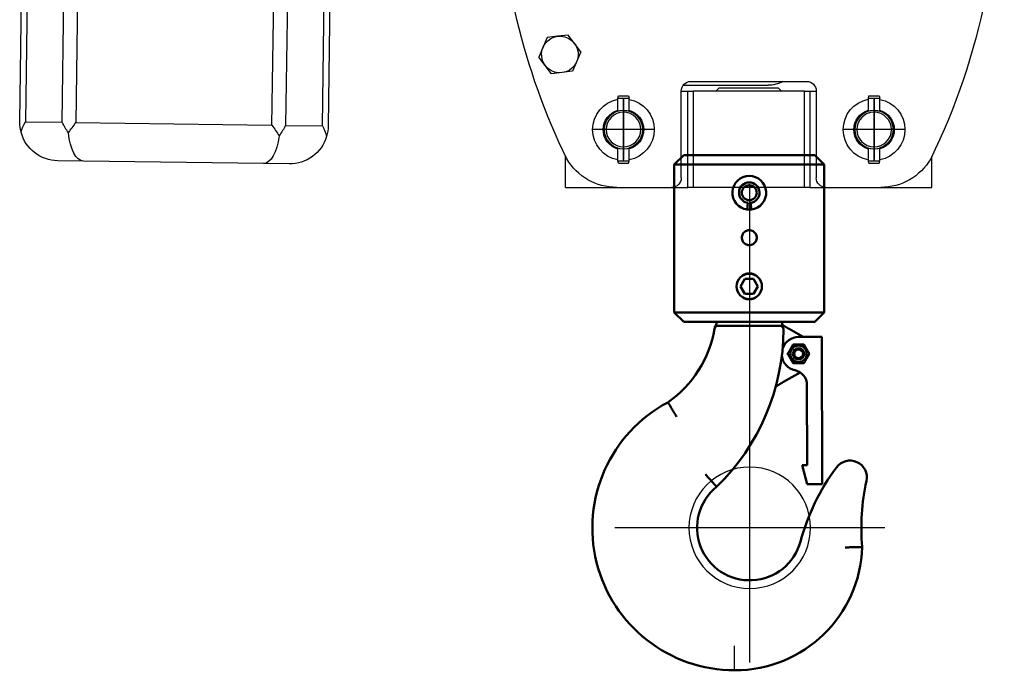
# Model space of a CAD drawing. Header units: metres. Extents: x -82085 to 58758, y -66901 to 95305.
# Tile 65 of 135: x 29716 to 30110, y 3479 to 3740. Entities that reach past the tile are written whole.
import ezdxf

# ---------------------------------------------------------------- set-up
doc = ezdxf.new("R2010")
doc.units = ezdxf.units.M
doc.header["$MEASUREMENT"] = 0
doc.layers.get('0').update_dxf_attribs({"linetype": 'CONTINUOUS'})
doc.layers.add('CONST', color=7, linetype='CONTINUOUS')

# ---------------------------------------------------------------- blocks, each defined once
blk = doc.blocks.new('Hijstakel + cad')
at = {"color": 0, "linetype": 'ByBlock'}
for p, q in [((309.61, -240.89), (312.25, -433.7)), ((317.71, -433.62), (315.06, -240.82)), ((329.82, -240.62), (332.47, -433.42)), ((233.81, -434.78), (231.24, -247.79)), ((225.86, -253.44), (228.35, -434.85)), ((334.73, -433.39), (332.24, -252.15)), ((209.08, -271.07), (211.33, -435.08)), ((213.59, -435.05), (211.31, -268.73)), ((110.22, -405.43), (115.33, -398.68)), ((115.33, -398.68), (119.53, -399.2)), ((119.53, -399.2), (123.73, -399.73)), ((123.73, -399.73), (127.02, -407.53)), ((110.22, -405.43), (113.51, -413.22)), ((121.91, -414.27), (127.02, -407.53)), ((113.51, -413.22), (117.71, -413.75)), ((66.17, -417.27), (19.89, -417.27)), ((117.71, -413.75), (121.91, -414.27)), ((16.04, -421.13), (16.04, -455.84)), ((18.64, -421.13), (16.04, -421.13)), ((18.64, -421.13), (18.64, -459.7)), ((20.73, -421.13), (18.64, -421.13)), ((20.73, -459.7), (20.73, -421.13)), ((20.73, -421.13), (65.33, -421.13)), ((31.08, -419.97), (29.92, -421.13)), ((31.08, -419.97), (54.99, -419.97)), ((69.26, -418.82), (35.32, -418.82)), ((54.99, -419.97), (56.15, -421.13)), ((65.33, -421.13), (65.33, -459.7)), ((67.42, -421.13), (65.33, -421.13)), ((67.42, -459.7), (67.42, -421.13)), ((70.03, -421.13), (67.42, -421.13)), ((70.03, -455.84), (70.03, -421.13)), ((-9.17, -423.06), (-9.42, -423.98)), ((-4.81, -423.98), (-9.42, -423.98)), ((-9.42, -429.2), (-9.42, -423.98)), ((-5.05, -423.06), (-9.17, -423.06)), ((-7.1, -436.56), (-7.1, -424.12)), ((-7.1, -424.22), (-7.1, -448.54)), ((-4.81, -423.98), (-5.05, -423.06)), ((-4.81, -429.19), (-4.81, -423.98)), ((91.1, -423.06), (90.85, -423.98)), ((95.46, -423.98), (90.85, -423.98)), ((90.85, -429.2), (90.85, -423.98)), ((95.22, -423.06), (91.1, -423.06)), ((93.17, -436.56), (93.17, -424.12)), ((93.17, -424.22), (93.17, -448.54)), ((95.46, -423.98), (95.22, -423.06)), ((95.46, -429.19), (95.46, -423.98)), ((90.85, -429.2), (90.85, -429.1)), ((-19.54, -436.56), (-7.1, -436.56)), ((-7.1, -448.99), (-7.1, -436.56)), ((-7.1, -436.56), (5.34, -436.56)), ((-7.1, -436.56), (-7.1, -436.56)), ((-7.1, -436.56), (-7.1, -436.56)), ((80.73, -436.56), (93.17, -436.56)), ((93.17, -448.99), (93.17, -436.56)), ((93.17, -436.56), (105.6, -436.56)), ((93.17, -436.56), (93.17, -436.56)), ((93.17, -436.56), (93.17, -436.56)), ((228.35, -434.85), (213.59, -435.05)), ((312.25, -433.7), (233.81, -434.78)), ((332.47, -433.42), (317.71, -433.62)), ((-9.42, -449.13), (-9.42, -443.91)), ((-9.42, -444.01), (-9.42, -443.91)), ((-4.81, -449.13), (-4.81, -443.92)), ((90.85, -449.13), (90.85, -443.91)), ((90.85, -444.01), (90.85, -443.91)), ((95.46, -449.13), (95.46, -443.92)), ((-30.24, -459.7), (-30.24, -447.27)), ((116.31, -459.7), (116.31, -447.27)), ((309.27, -449.17), (319.52, -449.03)), ((-4.81, -449.13), (-9.42, -449.13)), ((-9.17, -450.05), (-9.42, -449.13)), ((-5.05, -450.05), (-9.17, -450.05)), ((-5.05, -450.05), (-4.81, -449.13)), ((95.46, -449.13), (90.85, -449.13)), ((91.1, -450.05), (90.85, -449.13)), ((95.22, -450.05), (91.1, -450.05)), ((95.22, -450.05), (95.46, -449.13)), ((226.97, -450.3), (237.21, -450.16)), ((237.21, -450.16), (309.27, -449.17)), ((-9.8, -459.7), (-30.24, -459.7)), ((12.18, -459.7), (-9.8, -459.7)), ((18.64, -459.7), (12.18, -459.7)), ((18.64, -459.7), (20.73, -459.7)), ((20.73, -459.7), (65.33, -459.7)), ((42.65, -544.3), (42.65, -458.4)), ((65.33, -459.7), (67.42, -459.7)), ((73.89, -459.7), (67.42, -459.7)), ((95.87, -459.7), (73.89, -459.7)), ((116.31, -459.7), (95.87, -459.7)), ((48.88, -643.26), (48.88, -653.01))]:
    blk.add_line(p, q, dxfattribs=at)
at = {"color": 0, "linetype": 'ByBlock', "lineweight": 50}
for p, q in [((16.58, -446.84), (12.83, -450.59)), ((16.58, -446.84), (69.08, -446.84)), ((69.08, -446.84), (72.83, -450.59)), ((72.83, -450.59), (12.83, -450.59)), ((12.83, -509.84), (12.83, -450.59)), ((72.83, -509.84), (72.83, -450.59)), ((41.99, -468.54), (42.32, -465.93)), ((43.35, -465.93), (43.68, -468.54)), ((39.37, -499.34), (41.1, -496.34)), ((41.1, -496.34), (44.56, -496.34)), ((44.56, -496.34), (46.3, -499.34)), ((41.1, -502.34), (39.37, -499.34)), ((46.3, -499.34), (44.56, -502.34)), ((44.56, -502.34), (41.1, -502.34)), ((12.83, -509.84), (72.83, -509.84)), ((16.58, -513.59), (12.83, -509.84)), ((69.08, -513.59), (72.83, -509.84)), ((69.08, -513.59), (16.58, -513.59)), ((29.71, -514.34), (29.71, -513.59)), ((49.92, -515.09), (35.87, -515.09)), ((55.96, -514.34), (55.96, -513.59)), ((13.73, -578.48), (13.74, -519.6)), ((13.74, -519.6), (23.11, -519.6)), ((26.88, -516.38), (21.31, -519.6)), ((22.49, -533.79), (29.15, -537.63)), ((19.74, -538.83), (19.73, -570.98)), ((21.61, -570.98), (19.73, -578.48)), ((19.73, -570.98), (21.61, -570.98)), ((19.73, -578.48), (13.73, -578.48))]:
    blk.add_line(p, q, dxfattribs=at)
for points in [[(42.83, -468.59), (42.8, -468.59), (42.76, -468.59), (42.73, -468.59), (42.69, -468.59), (42.66, -468.59), (42.62, -468.59), (42.59, -468.58), (42.55, -468.58), (42.52, -468.58), (42.48, -468.58), (42.45, -468.58), (42.41, -468.58), (42.38, -468.57), (42.34, -468.57), (42.31, -468.57), (42.27, -468.56), (42.24, -468.56), (42.2, -468.56), (42.16, -468.55), (42.13, -468.55), (42.09, -468.55), (42.06, -468.54), (42.02, -468.54), (41.99, -468.53)], [(43.68, -468.53), (43.64, -468.54), (43.61, -468.54), (43.57, -468.55), (43.54, -468.55), (43.5, -468.55), (43.47, -468.56), (43.43, -468.56), (43.39, -468.56), (43.36, -468.57), (43.32, -468.57), (43.29, -468.57), (43.25, -468.58), (43.22, -468.58), (43.18, -468.58), (43.15, -468.58), (43.11, -468.58), (43.08, -468.58), (43.04, -468.59), (43.01, -468.59), (42.97, -468.59), (42.94, -468.59), (42.9, -468.59), (42.87, -468.59), (42.83, -468.59)], [(42.83, -482.84), (42.45, -482.81), (42.06, -482.74), (41.68, -482.61), (41.33, -482.43), (41, -482.21), (40.71, -481.96), (40.46, -481.67), (40.24, -481.34), (40.06, -480.99), (39.93, -480.61), (39.86, -480.22), (39.83, -479.84), (39.86, -479.46), (39.93, -479.07), (40.06, -478.69), (40.24, -478.33), (40.46, -478.01), (40.71, -477.72), (41, -477.46), (41.33, -477.24), (41.68, -477.07), (42.06, -476.94), (42.45, -476.86), (42.83, -476.84)], [(42.83, -476.84), (43.22, -476.86), (43.6, -476.94), (43.98, -477.07), (44.34, -477.24), (44.67, -477.46), (44.95, -477.72), (45.21, -478.01), (45.43, -478.33), (45.6, -478.69), (45.73, -479.07), (45.81, -479.46), (45.83, -479.84), (45.81, -480.22), (45.73, -480.61), (45.6, -480.99), (45.43, -481.34), (45.21, -481.67), (44.95, -481.96), (44.67, -482.21), (44.34, -482.43), (43.98, -482.61), (43.6, -482.74), (43.22, -482.81), (42.83, -482.84)], [(40.29, -494.82), (40.38, -494.77), (40.48, -494.71), (40.58, -494.66), (40.69, -494.62), (40.79, -494.57), (40.89, -494.53), (41, -494.49), (41.1, -494.45), (41.21, -494.41), (41.32, -494.38), (41.42, -494.35), (41.53, -494.32), (41.64, -494.29), (41.75, -494.27), (41.86, -494.24), (41.97, -494.22), (42.08, -494.21), (42.19, -494.19), (42.29, -494.18), (42.4, -494.17), (42.51, -494.16), (42.62, -494.16), (42.73, -494.15), (42.83, -494.15)], [(42.83, -494.15), (42.94, -494.15), (43.05, -494.16), (43.15, -494.16), (43.26, -494.17), (43.37, -494.18), (43.48, -494.19), (43.59, -494.21), (43.7, -494.22), (43.81, -494.24), (43.92, -494.27), (44.02, -494.29), (44.13, -494.32), (44.24, -494.35), (44.35, -494.38), (44.46, -494.41), (44.56, -494.45), (44.67, -494.49), (44.77, -494.53), (44.88, -494.57), (44.98, -494.62), (45.08, -494.66), (45.18, -494.71), (45.28, -494.77), (45.38, -494.82)], [(42.83, -504.53), (42.73, -504.53), (42.62, -504.52), (42.51, -504.52), (42.4, -504.51), (42.29, -504.5), (42.19, -504.49), (42.08, -504.47), (41.97, -504.45), (41.86, -504.43), (41.75, -504.41), (41.64, -504.39), (41.53, -504.36), (41.42, -504.33), (41.32, -504.3), (41.21, -504.27), (41.1, -504.23), (41, -504.19), (40.89, -504.15), (40.79, -504.11), (40.69, -504.06), (40.58, -504.01), (40.48, -503.96), (40.38, -503.91), (40.29, -503.86)], [(45.38, -503.86), (45.28, -503.91), (45.18, -503.96), (45.08, -504.01), (44.98, -504.06), (44.88, -504.11), (44.77, -504.15), (44.67, -504.19), (44.56, -504.23), (44.46, -504.27), (44.35, -504.3), (44.24, -504.33), (44.13, -504.36), (44.02, -504.39), (43.92, -504.41), (43.81, -504.43), (43.7, -504.45), (43.59, -504.47), (43.48, -504.49), (43.37, -504.5), (43.26, -504.51), (43.15, -504.52), (43.05, -504.52), (42.94, -504.53), (42.83, -504.53)], [(28.77, -515.29), (28.7, -515.33), (28.63, -515.37), (28.56, -515.42), (28.49, -515.46), (28.41, -515.5), (28.34, -515.54), (28.26, -515.59), (28.19, -515.63), (28.11, -515.68), (28.03, -515.72), (27.95, -515.77), (27.87, -515.81), (27.79, -515.86), (27.71, -515.91), (27.63, -515.95), (27.55, -516), (27.47, -516.05), (27.38, -516.1), (27.3, -516.14), (27.22, -516.19), (27.13, -516.24), (27.05, -516.29), (26.97, -516.34), (26.88, -516.38)], [(28.95, -515.19), (28.95, -515.19), (28.94, -515.2), (28.93, -515.2), (28.92, -515.21), (28.92, -515.21), (28.91, -515.22), (28.9, -515.22), (28.89, -515.22), (28.89, -515.23), (28.88, -515.23), (28.87, -515.24), (28.86, -515.24), (28.86, -515.25), (28.85, -515.25), (28.84, -515.25), (28.83, -515.26), (28.82, -515.26), (28.82, -515.27), (28.81, -515.27), (28.8, -515.28), (28.79, -515.28), (28.79, -515.29), (28.78, -515.29), (28.77, -515.29)], [(29.14, -515.08), (29.14, -515.08), (29.13, -515.09), (29.13, -515.09), (29.12, -515.09), (29.11, -515.1), (29.1, -515.11), (29.08, -515.11), (29.07, -515.12), (29.06, -515.13), (29.05, -515.13), (29.04, -515.14), (29.02, -515.15), (29.01, -515.15), (29, -515.16), (28.99, -515.17), (28.99, -515.17), (28.98, -515.17), (28.97, -515.18), (28.97, -515.18), (28.96, -515.18), (28.96, -515.19), (28.96, -515.19), (28.95, -515.19), (28.95, -515.19)], [(29.7, -515.09), (29.67, -515.09), (29.65, -515.09), (29.62, -515.09), (29.6, -515.09), (29.58, -515.09), (29.56, -515.09), (29.54, -515.09), (29.52, -515.09), (29.5, -515.09), (29.48, -515.09), (29.46, -515.09), (29.44, -515.09), (29.43, -515.09), (29.41, -515.09), (29.4, -515.09), (29.39, -515.09), (29.37, -515.09), (29.36, -515.09), (29.35, -515.09), (29.35, -515.09), (29.34, -515.09), (29.33, -515.09), (29.33, -515.09), (29.33, -515.09)], [(30.62, -515.09), (30.59, -515.09), (30.55, -515.09), (30.52, -515.09), (30.49, -515.09), (30.45, -515.09), (30.42, -515.09), (30.38, -515.09), (30.35, -515.09), (30.31, -515.09), (30.27, -515.09), (30.24, -515.09), (30.2, -515.09), (30.16, -515.09), (30.12, -515.09), (30.08, -515.09), (30.04, -515.09), (30, -515.09), (29.96, -515.09), (29.92, -515.09), (29.88, -515.09), (29.84, -515.09), (29.79, -515.09), (29.75, -515.09), (29.7, -515.09)], [(35.87, -515.09), (35.53, -515.09), (35.19, -515.09), (34.85, -515.09), (34.52, -515.09), (34.19, -515.09), (33.87, -515.09), (33.56, -515.09), (33.25, -515.09), (32.96, -515.09), (32.68, -515.09), (32.41, -515.09), (32.16, -515.09), (31.93, -515.09), (31.71, -515.09), (31.51, -515.09), (31.33, -515.09), (31.16, -515.09), (31.02, -515.09), (30.9, -515.09), (30.8, -515.09), (30.72, -515.09), (30.67, -515.09), (30.63, -515.09), (30.62, -515.09)], [(55.24, -515.09), (55.22, -515.09), (55.19, -515.09), (55.13, -515.09), (55.05, -515.09), (54.95, -515.09), (54.83, -515.09), (54.68, -515.09), (54.52, -515.09), (54.33, -515.09), (54.12, -515.09), (53.9, -515.09), (53.66, -515.09), (53.41, -515.09), (53.14, -515.09), (52.86, -515.09), (52.56, -515.09), (52.26, -515.09), (51.94, -515.09), (51.62, -515.09), (51.29, -515.09), (50.95, -515.09), (50.61, -515.09), (50.26, -515.09), (49.92, -515.09)], [(56.71, -516.34), (56.71, -516.34), (56.71, -516.33), (56.71, -516.31), (56.71, -516.3), (56.7, -516.27), (56.7, -516.25), (56.69, -516.22), (56.69, -516.19), (56.68, -516.15), (56.68, -516.12), (56.67, -516.08), (56.66, -516.04), (56.66, -516), (56.65, -515.96), (56.65, -515.92), (56.64, -515.88), (56.63, -515.85), (56.63, -515.82), (56.63, -515.8), (56.62, -515.77), (56.62, -515.76), (56.62, -515.74), (56.62, -515.74), (56.62, -515.73)], [(18.78, -526.35), (18.89, -526.18), (18.98, -526.01), (19.08, -525.84), (19.17, -525.68), (19.27, -525.52), (19.35, -525.36), (19.44, -525.21), (19.53, -525.06), (19.61, -524.92), (19.7, -524.77), (19.78, -524.62), (19.87, -524.48), (19.95, -524.33), (20.03, -524.19), (20.12, -524.04), (20.2, -523.89), (20.29, -523.74), (20.38, -523.59), (20.47, -523.44), (20.56, -523.28), (20.65, -523.12), (20.75, -522.95), (20.85, -522.78), (20.95, -522.6)], [(20.95, -522.6), (21.15, -522.6), (21.35, -522.6), (21.54, -522.6), (21.73, -522.6), (21.91, -522.6), (22.09, -522.6), (22.27, -522.6), (22.44, -522.6), (22.61, -522.6), (22.78, -522.6), (22.95, -522.6), (23.11, -522.6), (23.28, -522.6), (23.45, -522.6), (23.62, -522.6), (23.79, -522.6), (23.96, -522.6), (24.14, -522.6), (24.32, -522.6), (24.5, -522.6), (24.68, -522.6), (24.88, -522.6), (25.07, -522.6), (25.28, -522.6)], [(25.28, -522.6), (25.38, -522.78), (25.48, -522.95), (25.58, -523.12), (25.67, -523.28), (25.76, -523.44), (25.85, -523.59), (25.94, -523.74), (26.02, -523.89), (26.11, -524.04), (26.19, -524.19), (26.28, -524.33), (26.36, -524.48), (26.45, -524.62), (26.53, -524.77), (26.61, -524.92), (26.7, -525.06), (26.79, -525.21), (26.87, -525.36), (26.96, -525.52), (27.05, -525.68), (27.15, -525.84), (27.24, -526.01), (27.34, -526.18), (27.44, -526.35)], [(20.95, -530.1), (20.85, -529.93), (20.75, -529.76), (20.65, -529.59), (20.56, -529.43), (20.47, -529.27), (20.38, -529.11), (20.29, -528.96), (20.2, -528.81), (20.12, -528.67), (20.03, -528.52), (19.95, -528.37), (19.87, -528.23), (19.78, -528.08), (19.7, -527.94), (19.61, -527.79), (19.53, -527.64), (19.44, -527.49), (19.35, -527.34), (19.27, -527.19), (19.17, -527.03), (19.08, -526.87), (18.98, -526.7), (18.89, -526.53), (18.78, -526.35)], [(27.44, -526.35), (27.34, -526.53), (27.24, -526.7), (27.15, -526.87), (27.05, -527.03), (26.96, -527.19), (26.87, -527.34), (26.79, -527.49), (26.7, -527.64), (26.61, -527.79), (26.53, -527.94), (26.45, -528.08), (26.36, -528.23), (26.28, -528.37), (26.19, -528.52), (26.11, -528.67), (26.02, -528.81), (25.94, -528.96), (25.85, -529.11), (25.76, -529.27), (25.67, -529.43), (25.58, -529.59), (25.48, -529.76), (25.38, -529.93), (25.28, -530.1)], [(25.28, -530.1), (25.07, -530.1), (24.88, -530.1), (24.68, -530.1), (24.5, -530.1), (24.32, -530.1), (24.14, -530.1), (23.96, -530.1), (23.79, -530.1), (23.62, -530.1), (23.45, -530.1), (23.28, -530.1), (23.11, -530.1), (22.95, -530.1), (22.78, -530.1), (22.61, -530.1), (22.44, -530.1), (22.27, -530.1), (22.09, -530.1), (21.91, -530.1), (21.73, -530.1), (21.54, -530.1), (21.35, -530.1), (21.15, -530.1), (20.95, -530.1)], [(29.15, -537.63), (29.26, -537.7), (29.37, -537.76), (29.48, -537.83), (29.6, -537.89), (29.71, -537.96), (29.82, -538.02), (29.93, -538.08), (30.04, -538.15), (30.15, -538.21), (30.26, -538.27), (30.37, -538.34), (30.47, -538.4), (30.58, -538.46), (30.69, -538.52), (30.79, -538.58), (30.9, -538.64), (31, -538.7), (31.1, -538.76), (31.2, -538.82), (31.3, -538.88), (31.4, -538.93), (31.49, -538.99), (31.59, -539.04), (31.68, -539.1)], [(31.68, -539.1), (31.73, -539.12), (31.77, -539.15), (31.81, -539.18), (31.85, -539.21), (31.89, -539.24), (31.93, -539.28), (31.97, -539.31), (32, -539.35), (32.04, -539.38), (32.07, -539.42), (32.1, -539.46), (32.13, -539.49), (32.16, -539.53), (32.18, -539.57), (32.21, -539.61), (32.23, -539.65), (32.26, -539.69), (32.28, -539.73), (32.3, -539.78), (32.32, -539.82), (32.33, -539.86), (32.35, -539.9), (32.36, -539.95), (32.38, -539.99)], [(71.9, -551.56), (72.13, -551.18), (72.35, -550.8), (72.58, -550.42), (72.8, -550.06), (73.02, -549.69), (73.24, -549.34), (73.44, -548.99), (73.65, -548.66), (73.84, -548.34), (74.03, -548.03), (74.2, -547.74), (74.37, -547.46), (74.53, -547.2), (74.67, -546.96), (74.81, -546.74), (74.93, -546.55), (75.04, -546.37), (75.13, -546.21), (75.21, -546.08), (75.28, -545.97), (75.33, -545.88), (75.37, -545.82), (75.39, -545.78), (75.4, -545.77)], [(60.39, -574.59), (60.1, -574.92), (59.8, -575.25), (59.51, -575.57), (59.22, -575.89), (58.94, -576.21), (58.66, -576.52), (58.39, -576.82), (58.14, -577.11), (57.89, -577.39), (57.65, -577.65), (57.42, -577.91), (57.2, -578.15), (57, -578.37), (56.82, -578.58), (56.65, -578.78), (56.49, -578.95), (56.35, -579.11), (56.23, -579.24), (56.13, -579.36), (56.04, -579.45), (55.98, -579.53), (55.93, -579.58), (55.9, -579.62), (55.89, -579.63)], [(4.4, -603.86), (3.96, -603.85), (3.52, -603.85), (3.08, -603.84), (2.65, -603.83), (2.23, -603.82), (1.81, -603.81), (1.41, -603.8), (1.02, -603.79), (0.65, -603.78), (0.29, -603.77), (-0.05, -603.76), (-0.38, -603.75), (-0.68, -603.75), (-0.96, -603.74), (-1.22, -603.73), (-1.45, -603.72), (-1.66, -603.72), (-1.84, -603.71), (-2, -603.71), (-2.13, -603.71), (-2.23, -603.7), (-2.3, -603.7), (-2.34, -603.7), (-2.36, -603.7)]]:
    blk.add_lwpolyline(points, dxfattribs=at)
at = {"color": 0, "linetype": 'ByBlock'}
for points in [[(42.65, -650.01), (42.65, -541.99)], [(42.65, -650.01), (42.65, -541.99)], [(-11.35, -596), (96.66, -596)], [(-11.35, -596), (96.66, -596)]]:
    blk.add_lwpolyline(points, dxfattribs=at)
for centre, radius in [((-7.1, -436.56), 7.71), ((93.17, -436.56), 7.71), ((-7.1, -436.56), 6.94), ((93.17, -436.56), 6.94), ((42.65, -596), 24.31), ((42.65, -596), 24.31)]:
    blk.add_circle(centre, radius, dxfattribs=at)
at = {"color": 0, "linetype": 'ByBlock', "lineweight": 50}
for centre, radius in [((42.83, -461.84), 3), ((42.83, -499.34), 5.08), ((23.11, -526.35), 3.3), ((23.11, -526.35), 2.25), ((23.11, -526.35), 1.79)]:
    blk.add_circle(centre, radius, dxfattribs=at)
at = {"color": 0, "linetype": 'ByBlock'}
for centre, radius, start, end in [((212.72, -330.12), 269.73, 176.7173, 205.9816), ((-126.65, -330.12), 269.73, 334.0184, 359.2612), ((118.62, -406.48), 7.33, 82.8744, 262.8744), ((118.62, -406.48), 7.33, 262.8744, 82.8744), ((19.89, -421.13), 3.86, 90, 180), ((35.32, -406.48), 12.34, 241.0449, 270), ((66.17, -421.13), 3.86, 0, 90), ((-7.1, -436.56), 12.34, 100.8069, 259.1931), ((-7.1, -436.56), 12.34, 0, 79.2798), ((93.17, -436.56), 12.34, 100.8069, 259.1931), ((93.17, -436.56), 12.34, 0, 79.2798), ((-7.1, -436.56), 8.1, 106.6015, 253.3985), ((-7.1, -436.56), 7.81, 107.2353, 252.7647), ((-7.1, -436.56), 7.71, 90, 107.4576), ((-7.1, -436.56), 8.1, 0, 73.5338), ((-7.1, -436.56), 7.81, 0, 72.9056), ((93.17, -436.56), 8.1, 106.6015, 253.3985), ((93.17, -436.56), 7.81, 107.2353, 252.7647), ((93.17, -436.56), 7.71, 107.4576, 252.5424), ((93.17, -436.56), 7.71, 90, 107.4576), ((93.17, -436.56), 8.1, 0, 73.5338), ((93.17, -436.56), 7.81, 0, 72.9056), ((-7.1, -436.56), 7.71, 147.0804, 252.5424), ((-7.1, -436.56), 8.1, 286.4662, 0), ((-7.1, -436.56), 12.34, 280.7202, 0), ((-7.1, -436.56), 7.81, 287.0944, 0), ((93.17, -436.56), 8.1, 286.4662, 0), ((93.17, -436.56), 12.34, 280.7202, 0), ((93.17, -436.56), 7.81, 287.0944, 0), ((226.76, -434.87), 15.43, 180.7865, 196.6447), ((235.61, -445.87), 24.53, 153.8477, 164.4545), ((260.12, -418.27), 35.83, 207.5578, 215.4028), ((537.47, -644.36), 368.96, 145.3865, 146.1857), ((14.46, -651.54), 368.96, 35.3871, 36.1862), ((285.5, -417.93), 35.83, 326.1699, 334.015), ((310.75, -444.83), 24.53, 17.1182, 27.725), ((319.3, -433.6), 15.43, 344.9281, 0.7862), ((226.76, -434.87), 15.43, 196.6448, 270.7864), ((319.3, -433.6), 15.43, 270.7864, 344.9279), ((-9.8, -436.56), 23.14, 210.4439, 270), ((95.87, -436.56), 23.14, 270, 329.5561), ((12.18, -455.84), 3.86, 270, 0), ((73.89, -455.84), 3.86, 180, 270)]:
    blk.add_arc(centre, radius, start, end, dxfattribs=at)
at = {"color": 0, "linetype": 'ByBlock', "lineweight": 50}
for centre, radius, start, end in [((42.83, -461.84), 6.75, 277.2, 262.8), ((42.83, -461.84), 4.12, 277.2, 262.8), ((29.33, -515.84), 0.75, 90, 119.9938), ((30.62, -516.59), 1.5, 90, 180.2488), ((29.51, -515.74), 0.753, 111.752, 119.9751), ((28.96, -514.34), 0.75, 291.7331, 0), ((55.24, -516.59), 1.5, 9.619, 90), ((56.71, -514.34), 0.75, 180, 225.4863), ((55.13, -515.94), 1.5, 8.8132, 45.4863), ((23.11, -526.35), 6.75, 19.6327, 89.9938), ((117.62, -516.21), 88.5, 180.2488, 225.771), ((101.08, -508.82), 45, 189.619, 235.2027), ((23.11, -526.35), 6.75, 281.875, 352.6187), ((25.74, -538.83), 6, 101.875, 179.9938), ((48.62, -596.09), 57, 269.9938, 61.9747), ((2.55, -575.83), 6.75, 36.5481, 192.2685), ((-63.13, -624.51), 88.5, 15.0471, 36.5481), ((-90.53, -596.07), 88.5, 355.0557, 12.2685), ((42.65, -596), 21.06, 195.253, 51.0469), ((48.62, -602.09), 51, 181.812, 269.9938)]:
    blk.add_arc(centre, radius, start, end, dxfattribs=at)
at = {"color": 0, "linetype": 'ByBlock'}
for centre, major_axis, ratio, start_param, end_param in [((-11.36, -429.69), (-3.47, 0), 1, 0.851362, 0.879377), ((-11.36, -429.69), (-3.47, 0), 1, 0.851362, 0.879377), ((237, -434.73), (0.21, -15.42), 0.414214, 4.989171, 6.283185), ((309.06, -433.74), (0.21, -15.42), 0.414214, 0, 1.294014)]:
    blk.add_ellipse(centre, major_axis=major_axis, ratio=ratio, start_param=start_param, end_param=end_param, dxfattribs=at)

msp = doc.modelspace()

# ---------------------------------------------------------------- block references
at = {"layer": 'CONST', "color": 6, "xscale": -1}
msp.add_blockref('Hijstakel + cad', (30050.29853, 4132.34762, 3238.98623), dxfattribs=at)

doc.saveas('drawing.dxf')
